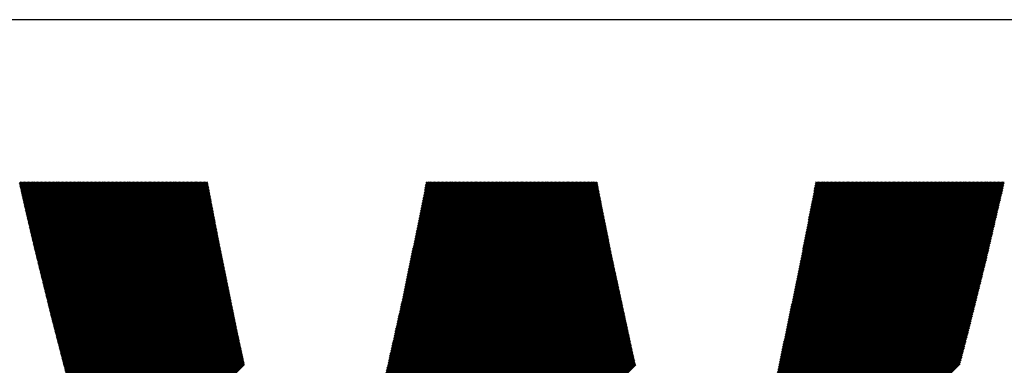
# Model space of a CAD drawing. Header units: millimetres. Extents: x 0 to 840, y 0 to 594.
# Tile 26 of 139: x 211.2 to 217.88, y 279.58 to 281.92. Entities that reach past the tile are written whole.
import ezdxf

# ---------------------------------------------------------------- set-up
doc = ezdxf.new("R2010")
doc.units = ezdxf.units.MM
doc.header["$LTSCALE"] = 0.36378
doc.layers.add('NoLayerName_001', color=7, linetype='Continuous')
doc.layers.add('NoLayerName_002', color=7, linetype='Continuous')

# ---------------------------------------------------------------- blocks, each defined once
blk = doc.blocks.new('JZB_0013')
at = {"layer": 'NoLayerName_002', "color": 164, "linetype": 'Continuous', "lineweight": 25}
for p, q in [((21.0005, 4.8289), (21.0115, 4.8399)), ((21.0021, 4.8216), (21.0204, 4.8399)), ((21.0037, 4.8143), (21.0293, 4.8399)), ((21.0054, 4.807), (21.0382, 4.8399)), ((21.007, 4.7998), (21.0471, 4.8399)), ((21.0086, 4.7925), (21.056, 4.8399)), ((21.0103, 4.7852), (21.0649, 4.8399)), ((21.0119, 4.7779), (21.0738, 4.8399)), ((21.0135, 4.7707), (21.0828, 4.8399)), ((21.0152, 4.7634), (21.0917, 4.8399)), ((21.0168, 4.7561), (21.1006, 4.8399)), ((21.0185, 4.7489), (21.1095, 4.8399)), ((21.0201, 4.7416), (21.1184, 4.8399)), ((21.0218, 4.7344), (21.1273, 4.8399)), ((21.0234, 4.7271), (21.1362, 4.8399)), ((21.0251, 4.7198), (21.1451, 4.8399)), ((21.0267, 4.7126), (21.154, 4.8399)), ((21.0284, 4.7053), (21.1629, 4.8399)), ((21.03, 4.6981), (21.1718, 4.8399)), ((21.0317, 4.6908), (21.1808, 4.8399)), ((21.0333, 4.6836), (21.1897, 4.8399)), ((21.035, 4.6763), (21.1986, 4.8399)), ((21.0366, 4.6691), (21.2075, 4.8399)), ((21.0383, 4.6618), (21.2164, 4.8399)), ((21.0399, 4.6545), (21.2253, 4.8399)), ((21.0416, 4.6473), (21.2342, 4.8399)), ((21.0433, 4.6401), (21.2431, 4.8399)), ((21.045, 4.6329), (21.252, 4.8399)), ((21.0467, 4.6257), (21.2609, 4.8399)), ((21.0484, 4.6184), (21.2698, 4.8399)), ((21.0501, 4.6112), (21.2787, 4.8399)), ((21.0518, 4.604), (21.2877, 4.8399)), ((21.0534, 4.5968), (21.2966, 4.8399)), ((21.0551, 4.5896), (21.3055, 4.8399)), ((21.0568, 4.5823), (21.3144, 4.8399)), ((21.0585, 4.5751), (21.3233, 4.8399)), ((21.0602, 4.5679), (21.3322, 4.8399)), ((21.0619, 4.5607), (21.3411, 4.8399)), ((21.0636, 4.5535), (21.35, 4.8399)), ((21.0653, 4.5463), (21.3589, 4.8399)), ((21.067, 4.539), (21.3678, 4.8399)), ((21.0687, 4.5318), (21.3767, 4.8399)), ((21.0703, 4.5246), (21.3856, 4.8399)), ((21.072, 4.5174), (21.3946, 4.8399)), ((21.0737, 4.5102), (21.4035, 4.8399)), ((21.0754, 4.5029), (21.4124, 4.8399)), ((21.0771, 4.4957), (21.4213, 4.8399)), ((21.0788, 4.4885), (21.4302, 4.8399)), ((21.0805, 4.4813), (21.4391, 4.8399)), ((21.0822, 4.4741), (21.448, 4.8399)), ((21.0839, 4.4669), (21.4569, 4.8399)), ((21.0856, 4.4596), (21.4658, 4.8399)), ((21.0872, 4.4524), (21.4747, 4.8399)), ((21.0889, 4.4452), (21.4836, 4.8399)), ((21.0906, 4.438), (21.4925, 4.8399)), ((21.0923, 4.4308), (21.5015, 4.8399)), ((21.094, 4.4235), (21.5104, 4.8399)), ((21.0957, 4.4164), (21.5193, 4.8399)), ((21.0975, 4.4092), (21.5282, 4.8399)), ((21.0992, 4.402), (21.5371, 4.8399)), ((21.101, 4.3949), (21.546, 4.8399)), ((21.1027, 4.3877), (21.5549, 4.8399)), ((21.1045, 4.3806), (21.5638, 4.8399)), ((21.1063, 4.3734), (21.5727, 4.8399)), ((21.108, 4.3663), (21.5816, 4.8399)), ((21.1098, 4.3591), (21.5905, 4.8399)), ((21.1115, 4.352), (21.5994, 4.8399)), ((21.1133, 4.3448), (21.6084, 4.8399)), ((21.115, 4.3377), (21.6173, 4.8399)), ((21.1168, 4.3305), (21.6262, 4.8399)), ((21.1186, 4.3234), (21.6351, 4.8399)), ((21.1203, 4.3162), (21.644, 4.8399)), ((21.1221, 4.3091), (21.6529, 4.8399)), ((21.1238, 4.3019), (21.6618, 4.8399)), ((21.1256, 4.2948), (21.6707, 4.8399)), ((21.1273, 4.2876), (21.6796, 4.8399)), ((21.1291, 4.2805), (21.6885, 4.8399)), ((21.1308, 4.2733), (21.6974, 4.8399)), ((21.1326, 4.2662), (21.7063, 4.8399)), ((21.1344, 4.259), (21.7153, 4.8399)), ((21.1361, 4.2518), (21.7242, 4.8399)), ((21.1379, 4.2447), (21.7331, 4.8399)), ((21.1396, 4.2375), (21.742, 4.8399)), ((21.1414, 4.2304), (21.7509, 4.8399)), ((21.1431, 4.2232), (21.7598, 4.8399)), ((21.1449, 4.2161), (21.7687, 4.8399)), ((21.1467, 4.2089), (21.7776, 4.8399)), ((21.1484, 4.2018), (21.7865, 4.8399)), ((21.1502, 4.1946), (21.7954, 4.8399)), ((21.1519, 4.1875), (21.8043, 4.8399)), ((21.1537, 4.1803), (21.8132, 4.8399)), ((21.1554, 4.1732), (21.8222, 4.8399)), ((21.1572, 4.166), (21.8311, 4.8399)), ((21.1589, 4.1589), (21.84, 4.8399)), ((21.1607, 4.1517), (21.8489, 4.8399)), ((21.1625, 4.1446), (21.8578, 4.8399)), ((21.1642, 4.1374), (21.8667, 4.8399)), ((21.166, 4.1303), (21.8756, 4.8399)), ((21.1677, 4.1231), (21.8845, 4.8399)), ((21.1695, 4.116), (21.8934, 4.8399)), ((21.1712, 4.1088), (21.9023, 4.8399)), ((21.173, 4.1016), (21.9112, 4.8399)), ((21.1747, 4.0945), (21.9202, 4.8399)), ((21.1765, 4.0873), (21.9291, 4.8399)), ((21.1783, 4.0802), (21.938, 4.8399)), ((21.18, 4.073), (21.9469, 4.8399)), ((21.1818, 4.0659), (21.9558, 4.8399)), ((21.1835, 4.0587), (21.9647, 4.8399)), ((21.1853, 4.0516), (21.9736, 4.8399)), ((21.187, 4.0444), (21.9825, 4.8399)), ((21.1888, 4.0373), (21.9914, 4.8399)), ((21.1906, 4.0301), (22.0003, 4.8399)), ((21.1923, 4.023), (22.0092, 4.8399)), ((21.1941, 4.0158), (22.0181, 4.8399)), ((21.1958, 4.0087), (22.0271, 4.8399)), ((21.1976, 4.0015), (22.036, 4.8399)), ((21.1993, 3.9944), (22.0449, 4.8399)), ((21.2011, 3.9872), (22.0538, 4.8399)), ((21.2028, 3.9801), (22.0627, 4.8399)), ((21.2046, 3.9729), (22.0716, 4.8399)), ((21.2064, 3.9658), (22.0805, 4.8399)), ((21.2081, 3.9586), (22.0894, 4.8399)), ((21.2099, 3.9515), (22.0983, 4.8399)), ((21.2116, 3.9443), (22.1072, 4.8399)), ((21.2134, 3.9371), (22.1161, 4.8399)), ((21.2152, 3.93), (22.125, 4.8399)), ((21.217, 3.923), (22.134, 4.8399)), ((21.2188, 3.9159), (22.1429, 4.8399)), ((21.2207, 3.9088), (22.1518, 4.8399)), ((21.2225, 3.9017), (22.1607, 4.8399)), ((21.2243, 3.8946), (22.1696, 4.8399)), ((21.2262, 3.8876), (22.1785, 4.8399)), ((21.228, 3.8805), (22.1874, 4.8399)), ((21.2298, 3.8734), (22.1963, 4.8399)), ((21.2316, 3.8663), (22.2052, 4.8399)), ((21.2335, 3.8592), (22.2141, 4.8399)), ((21.2353, 3.8522), (22.223, 4.8399)), ((21.2371, 3.8451), (22.2319, 4.8399)), ((21.239, 3.838), (22.2409, 4.8399)), ((21.2408, 3.8309), (22.2498, 4.8399)), ((21.2426, 3.8239), (22.2587, 4.8399)), ((21.2445, 3.8168), (22.2676, 4.8399)), ((21.2463, 3.8097), (22.2765, 4.8399)), ((21.2481, 3.8026), (22.2791, 4.8336)), ((21.2499, 3.7955), (22.2805, 4.8261)), ((21.2518, 3.7885), (22.2819, 4.8186)), ((21.2536, 3.7814), (22.2833, 4.8111)), ((23.4323, 3.3143), (24.9244, 4.8064)), ((23.4351, 3.3259), (24.923, 4.8139)), ((23.4378, 3.3376), (24.9216, 4.8214)), ((23.4406, 3.3493), (24.9201, 4.8288)), ((23.4434, 3.361), (24.9187, 4.8363)), ((23.4462, 3.3727), (24.9134, 4.8399)), ((23.4489, 3.3844), (24.9045, 4.8399)), ((23.4517, 3.396), (24.8956, 4.8399)), ((23.4545, 3.4077), (24.8867, 4.8399)), ((23.4571, 3.4193), (24.8777, 4.8399)), ((23.4597, 3.4307), (24.8688, 4.8399)), ((23.4622, 3.4422), (24.8599, 4.8399)), ((23.4648, 3.4537), (24.851, 4.8399)), ((23.4673, 3.4651), (24.8421, 4.8399)), ((23.4699, 3.4766), (24.8332, 4.8399)), ((23.4724, 3.488), (24.8243, 4.8399)), ((23.475, 3.4995), (24.8154, 4.8399)), ((23.4775, 3.511), (24.8065, 4.8399)), ((23.4801, 3.5224), (24.7976, 4.8399)), ((23.4826, 3.5339), (24.7887, 4.8399)), ((23.4852, 3.5453), (24.7798, 4.8399)), ((23.4877, 3.5568), (24.7708, 4.8399)), ((23.4903, 3.5682), (24.7619, 4.8399)), ((23.4928, 3.5797), (24.753, 4.8399)), ((23.4954, 3.5912), (24.7441, 4.8399)), ((23.4979, 3.6026), (24.7352, 4.8399)), ((23.5005, 3.6141), (24.7263, 4.8399)), ((23.503, 3.6255), (24.7174, 4.8399)), ((23.5056, 3.637), (24.7085, 4.8399)), ((23.5081, 3.6485), (24.6996, 4.8399)), ((23.5107, 3.6599), (24.6907, 4.8399)), ((23.5132, 3.6714), (24.6818, 4.8399)), ((23.5158, 3.6828), (24.6729, 4.8399)), ((23.5183, 3.6943), (24.6639, 4.8399)), ((23.5209, 3.7058), (24.655, 4.8399)), ((23.5234, 3.7172), (24.6461, 4.8399)), ((23.526, 3.7287), (24.6372, 4.8399)), ((23.5285, 3.7401), (24.6283, 4.8399)), ((23.5311, 3.7516), (24.6194, 4.8399)), ((23.5336, 3.763), (24.6105, 4.8399)), ((23.5362, 3.7745), (24.6016, 4.8399)), ((23.5387, 3.786), (24.5927, 4.8399)), ((23.5413, 3.7974), (24.5838, 4.8399)), ((23.5438, 3.8089), (24.5749, 4.8399)), ((23.5464, 3.8203), (24.566, 4.8399)), ((23.5489, 3.8318), (24.557, 4.8399)), ((23.5515, 3.8433), (24.5481, 4.8399)), ((23.554, 3.8547), (24.5392, 4.8399)), ((23.5566, 3.8662), (24.5303, 4.8399)), ((23.5591, 3.8776), (24.5214, 4.8399)), ((23.5617, 3.8891), (24.5125, 4.8399)), ((23.5642, 3.9006), (24.5036, 4.8399)), ((23.5668, 3.912), (24.4947, 4.8399)), ((23.5693, 3.9235), (24.4858, 4.8399)), ((23.5719, 3.9349), (24.4769, 4.8399)), ((23.5744, 3.9464), (24.468, 4.8399)), ((23.577, 3.9578), (24.4591, 4.8399)), ((23.5795, 3.9693), (24.4501, 4.8399)), ((23.5821, 3.9808), (24.4412, 4.8399)), ((23.5847, 3.9922), (24.4323, 4.8399)), ((23.5872, 4.0037), (24.4234, 4.8399)), ((23.5898, 4.0151), (24.4145, 4.8399)), ((23.5923, 4.0266), (24.4056, 4.8399)), ((23.5949, 4.0381), (24.3967, 4.8399)), ((23.5974, 4.0495), (24.3878, 4.8399)), ((23.6, 4.061), (24.3789, 4.8399)), ((23.6025, 4.0724), (24.37, 4.8399)), ((23.6049, 4.0837), (24.3611, 4.8399)), ((23.6072, 4.0949), (24.3522, 4.8399)), ((23.6095, 4.1061), (24.3432, 4.8399)), ((23.6118, 4.1173), (24.3343, 4.8399)), ((23.6141, 4.1285), (24.3254, 4.8399)), ((23.6163, 4.1397), (24.3165, 4.8399)), ((23.6186, 4.1509), (24.3076, 4.8399)), ((23.6209, 4.1621), (24.2987, 4.8399)), ((23.6232, 4.1733), (24.2898, 4.8399)), ((23.6255, 4.1845), (24.2809, 4.8399)), ((23.6278, 4.1957), (24.272, 4.8399)), ((23.6301, 4.2069), (24.2631, 4.8399)), ((23.6324, 4.2182), (24.2542, 4.8399)), ((23.6347, 4.2294), (24.2453, 4.8399)), ((23.637, 4.2406), (24.2363, 4.8399)), ((23.6393, 4.2518), (24.2274, 4.8399)), ((23.6416, 4.263), (24.2185, 4.8399)), ((23.6439, 4.2742), (24.2096, 4.8399)), ((23.6462, 4.2854), (24.2007, 4.8399)), ((23.6485, 4.2966), (24.1918, 4.8399)), ((23.6508, 4.3078), (24.1829, 4.8399)), ((23.6531, 4.319), (24.174, 4.8399)), ((23.6554, 4.3302), (24.1651, 4.8399)), ((23.6577, 4.3414), (24.1562, 4.8399)), ((23.66, 4.3526), (24.1473, 4.8399)), ((23.6622, 4.3638), (24.1383, 4.8399)), ((23.6645, 4.375), (24.1294, 4.8399)), ((23.6668, 4.3862), (24.1205, 4.8399)), ((23.6691, 4.3974), (24.1116, 4.8399)), ((23.6714, 4.4086), (24.1027, 4.8399)), ((23.6737, 4.4198), (24.0938, 4.8399)), ((23.676, 4.431), (24.0849, 4.8399)), ((23.6783, 4.4422), (24.076, 4.8399)), ((23.6806, 4.4534), (24.0671, 4.8399)), ((23.6829, 4.4646), (24.0582, 4.8399)), ((23.6852, 4.4758), (24.0493, 4.8399)), ((23.6875, 4.487), (24.0404, 4.8399)), ((23.6898, 4.4982), (24.0314, 4.8399)), ((23.6921, 4.5094), (24.0225, 4.8399)), ((23.6944, 4.5206), (24.0136, 4.8399)), ((23.6967, 4.5318), (24.0047, 4.8399)), ((23.699, 4.543), (23.9958, 4.8399)), ((23.7013, 4.5543), (23.9869, 4.8399)), ((23.7036, 4.5655), (23.978, 4.8399)), ((23.7058, 4.5767), (23.9691, 4.8399)), ((23.7081, 4.5879), (23.9602, 4.8399)), ((23.7104, 4.5991), (23.9513, 4.8399)), ((23.7127, 4.6103), (23.9424, 4.8399)), ((23.715, 4.6215), (23.9335, 4.8399)), ((23.7173, 4.6327), (23.9245, 4.8399)), ((23.7196, 4.6439), (23.9156, 4.8399)), ((23.7219, 4.6551), (23.9067, 4.8399)), ((23.7242, 4.6663), (23.8978, 4.8399)), ((23.7265, 4.6775), (23.8889, 4.8399)), ((23.7288, 4.6887), (23.88, 4.8399)), ((23.7311, 4.6999), (23.8711, 4.8399)), ((23.7333, 4.711), (23.8622, 4.8399)), ((23.7354, 4.722), (23.8533, 4.8399)), ((23.7375, 4.733), (23.8444, 4.8399)), ((23.7396, 4.7441), (23.8355, 4.8399)), ((23.7418, 4.7551), (23.8266, 4.8399)), ((23.7439, 4.7662), (23.8176, 4.8399)), ((23.746, 4.7772), (23.8087, 4.8399)), ((23.7481, 4.7882), (23.7998, 4.8399)), ((23.7502, 4.7992), (23.7909, 4.8399)), ((23.7523, 4.8102), (23.782, 4.8399)), ((23.7544, 4.8212), (23.7731, 4.8399)), ((23.7565, 4.8322), (23.7642, 4.8399)), ((26.0558, 3.194), (27.6712, 4.8093)), ((26.0585, 3.2055), (27.6737, 4.8208)), ((26.0611, 3.2171), (27.6763, 4.8323)), ((26.0638, 3.2287), (27.675, 4.8399)), ((26.0665, 3.2403), (27.6661, 4.8399)), ((26.0691, 3.2519), (27.6572, 4.8399)), ((26.0718, 3.2634), (27.6483, 4.8399)), ((26.0745, 3.275), (27.6394, 4.8399)), ((26.0771, 3.2866), (27.6305, 4.8399)), ((26.0798, 3.2982), (27.6215, 4.8399)), ((26.0825, 3.3097), (27.6126, 4.8399)), ((26.0852, 3.3213), (27.6037, 4.8399)), ((26.0878, 3.3329), (27.5948, 4.8399)), ((26.0905, 3.3445), (27.5859, 4.8399)), ((26.0932, 3.3561), (27.577, 4.8399)), ((26.0958, 3.3676), (27.5681, 4.8399)), ((26.0985, 3.3792), (27.5592, 4.8399)), ((26.1012, 3.3908), (27.5503, 4.8399)), ((26.1038, 3.4024), (27.5414, 4.8399)), ((26.1065, 3.4139), (27.5325, 4.8399)), ((26.1092, 3.4255), (27.5236, 4.8399)), ((26.1118, 3.4371), (27.5146, 4.8399)), ((26.1145, 3.4487), (27.5057, 4.8399)), ((26.1172, 3.4603), (27.4968, 4.8399)), ((26.1199, 3.4718), (27.4879, 4.8399)), ((26.1225, 3.4834), (27.479, 4.8399)), ((26.1252, 3.495), (27.4701, 4.8399)), ((26.1279, 3.5066), (27.4612, 4.8399)), ((26.1305, 3.5181), (27.4523, 4.8399)), ((26.1332, 3.5297), (27.4434, 4.8399)), ((26.1359, 3.5413), (27.4345, 4.8399)), ((26.1385, 3.5529), (27.4256, 4.8399)), ((26.1409, 3.5642), (27.4167, 4.8399)), ((26.1433, 3.5755), (27.4077, 4.8399)), ((26.1457, 3.5867), (27.3988, 4.8399)), ((26.148, 3.598), (27.3899, 4.8399)), ((26.1504, 3.6093), (27.381, 4.8399)), ((26.1527, 3.6205), (27.3721, 4.8399)), ((26.1551, 3.6318), (27.3632, 4.8399)), ((26.1575, 3.6431), (27.3543, 4.8399)), ((26.1598, 3.6543), (27.3454, 4.8399)), ((26.1622, 3.6656), (27.3365, 4.8399)), ((26.1645, 3.6769), (27.3276, 4.8399)), ((26.1669, 3.6881), (27.3187, 4.8399)), ((26.1693, 3.6994), (27.3098, 4.8399)), ((26.1716, 3.7107), (27.3008, 4.8399)), ((26.174, 3.722), (27.2919, 4.8399)), ((26.1763, 3.7332), (27.283, 4.8399)), ((26.1787, 3.7445), (27.2741, 4.8399)), ((26.1811, 3.7558), (27.2652, 4.8399)), ((26.1834, 3.767), (27.2563, 4.8399)), ((26.1858, 3.7783), (27.2474, 4.8399)), ((26.1882, 3.7896), (27.2385, 4.8399)), ((26.1905, 3.8008), (27.2296, 4.8399)), ((26.1929, 3.8121), (27.2207, 4.8399)), ((26.1952, 3.8234), (27.2118, 4.8399)), ((26.1976, 3.8346), (27.2029, 4.8399)), ((26.2, 3.8459), (27.1939, 4.8399)), ((26.2023, 3.8572), (27.185, 4.8399)), ((26.2047, 3.8684), (27.1761, 4.8399)), ((26.207, 3.8797), (27.1672, 4.8399)), ((26.2094, 3.891), (27.1583, 4.8399)), ((26.2118, 3.9023), (27.1494, 4.8399)), ((26.2141, 3.9135), (27.1405, 4.8399)), ((26.2165, 3.9248), (27.1316, 4.8399)), ((26.2188, 3.9361), (27.1227, 4.8399)), ((26.2212, 3.9473), (27.1138, 4.8399)), ((26.2236, 3.9586), (27.1049, 4.8399)), ((26.2259, 3.9699), (27.0959, 4.8399)), ((26.2283, 3.9811), (27.087, 4.8399)), ((26.2306, 3.9924), (27.0781, 4.8399)), ((26.233, 4.0037), (27.0692, 4.8399)), ((26.2354, 4.0149), (27.0603, 4.8399)), ((26.2377, 4.0262), (27.0514, 4.8399)), ((26.2401, 4.0375), (27.0425, 4.8399)), ((26.2424, 4.0487), (27.0336, 4.8399)), ((26.2448, 4.06), (27.0247, 4.8399)), ((26.2472, 4.0713), (27.0158, 4.8399)), ((26.2495, 4.0826), (27.0069, 4.8399)), ((26.2519, 4.0938), (26.998, 4.8399)), ((26.2542, 4.1051), (26.989, 4.8399)), ((26.2566, 4.1164), (26.9801, 4.8399)), ((26.259, 4.1276), (26.9712, 4.8399)), ((26.2613, 4.1389), (26.9623, 4.8399)), ((26.2637, 4.1502), (26.9534, 4.8399)), ((26.266, 4.1614), (26.9445, 4.8399)), ((26.2684, 4.1727), (26.9356, 4.8399)), ((26.2708, 4.184), (26.9267, 4.8399)), ((26.2731, 4.1952), (26.9178, 4.8399)), ((26.2755, 4.2065), (26.9089, 4.8399)), ((26.2778, 4.2177), (26.9, 4.8399)), ((26.2799, 4.2287), (26.8911, 4.8399)), ((26.282, 4.2398), (26.8821, 4.8399)), ((26.2842, 4.2508), (26.8732, 4.8399)), ((26.2863, 4.2619), (26.8643, 4.8399)), ((26.2884, 4.2729), (26.8554, 4.8399)), ((26.2906, 4.284), (26.8465, 4.8399)), ((26.2927, 4.295), (26.8376, 4.8399)), ((26.2948, 4.3061), (26.8287, 4.8399)), ((26.297, 4.3171), (26.8198, 4.8399)), ((26.2991, 4.3281), (26.8109, 4.8399)), ((26.3013, 4.3392), (26.802, 4.8399)), ((26.3034, 4.3502), (26.7931, 4.8399)), ((26.3055, 4.3613), (26.7842, 4.8399)), ((26.3077, 4.3723), (26.7752, 4.8399)), ((26.3098, 4.3834), (26.7663, 4.8399)), ((26.3119, 4.3944), (26.7574, 4.8399)), ((26.3141, 4.4054), (26.7485, 4.8399)), ((26.3162, 4.4165), (26.7396, 4.8399)), ((26.3183, 4.4275), (26.7307, 4.8399)), ((26.3205, 4.4386), (26.7218, 4.8399)), ((26.3226, 4.4496), (26.7129, 4.8399)), ((26.3247, 4.4607), (26.704, 4.8399)), ((26.3269, 4.4717), (26.6951, 4.8399)), ((26.329, 4.4828), (26.6862, 4.8399)), ((26.3311, 4.4938), (26.6773, 4.8399)), ((26.3333, 4.5048), (26.6683, 4.8399)), ((26.3354, 4.5159), (26.6594, 4.8399)), ((26.3376, 4.5269), (26.6505, 4.8399)), ((26.3397, 4.538), (26.6416, 4.8399)), ((26.3418, 4.549), (26.6327, 4.8399)), ((26.344, 4.5601), (26.6238, 4.8399)), ((26.3461, 4.5711), (26.6149, 4.8399)), ((26.3482, 4.5821), (26.606, 4.8399)), ((26.3504, 4.5932), (26.5971, 4.8399)), ((26.3525, 4.6042), (26.5882, 4.8399)), ((26.3546, 4.6153), (26.5793, 4.8399)), ((26.3568, 4.6263), (26.5704, 4.8399)), ((26.3589, 4.6374), (26.5614, 4.8399)), ((26.361, 4.6484), (26.5525, 4.8399)), ((26.3632, 4.6594), (26.5436, 4.8399)), ((26.3653, 4.6705), (26.5347, 4.8399)), ((26.3674, 4.6815), (26.5258, 4.8399)), ((26.3696, 4.6926), (26.5169, 4.8399)), ((26.3717, 4.7036), (26.508, 4.8399)), ((26.3739, 4.7147), (26.4991, 4.8399)), ((26.376, 4.7257), (26.4902, 4.8399)), ((26.3781, 4.7368), (26.4813, 4.8399)), ((26.3803, 4.7478), (26.4724, 4.8399)), ((26.3824, 4.7588), (26.4635, 4.8399)), ((26.3845, 4.7699), (26.4545, 4.8399)), ((26.3867, 4.7809), (26.4456, 4.8399)), ((26.3888, 4.792), (26.4367, 4.8399)), ((26.3909, 4.803), (26.4278, 4.8399)), ((26.3931, 4.8141), (26.4189, 4.8399)), ((26.3952, 4.8251), (26.41, 4.8399)), ((26.3973, 4.8361), (26.4011, 4.8399)), ((21.2554, 3.7743), (22.2847, 4.8036)), ((21.2573, 3.7672), (22.2861, 4.796)), ((21.2591, 3.7601), (22.2875, 4.7885)), ((21.2609, 3.7531), (22.2889, 4.781)), ((21.2627, 3.746), (22.2903, 4.7735)), ((21.2646, 3.7389), (22.2917, 4.766)), ((21.2664, 3.7318), (22.2931, 4.7585)), ((21.2682, 3.7247), (22.2945, 4.751)), ((21.2701, 3.7177), (22.296, 4.7436)), ((23.4073, 3.2091), (24.9374, 4.7392)), ((23.4101, 3.2208), (24.9359, 4.7467)), ((23.4129, 3.2325), (24.9345, 4.7541)), ((23.4156, 3.2442), (24.933, 4.7616)), ((23.4184, 3.2559), (24.9316, 4.769)), ((23.4212, 3.2675), (24.9301, 4.7765)), ((23.424, 3.2792), (24.9287, 4.784)), ((23.4267, 3.2909), (24.9273, 4.7914)), ((23.4295, 3.3026), (24.9258, 4.7989)), ((26.0398, 3.1245), (27.6553, 4.7401)), ((26.0424, 3.1361), (27.6581, 4.7517)), ((26.0451, 3.1477), (27.6608, 4.7633)), ((26.0478, 3.1592), (27.6635, 4.7749)), ((26.0505, 3.1708), (27.666, 4.7864)), ((26.0531, 3.1824), (27.6686, 4.7979)), ((21.2719, 3.7106), (22.2974, 4.7361)), ((21.2737, 3.7035), (22.2988, 4.7286)), ((21.2756, 3.6964), (22.3002, 4.7211)), ((21.2774, 3.6894), (22.3017, 4.7136)), ((21.2792, 3.6823), (22.3031, 4.7062)), ((21.281, 3.6752), (22.3045, 4.6987)), ((21.2829, 3.6681), (22.306, 4.6912)), ((21.2847, 3.661), (22.3074, 4.6837)), ((21.2865, 3.654), (22.3088, 4.6762)), ((23.3824, 3.104), (24.9504, 4.6721)), ((23.3851, 3.1157), (24.949, 4.6795)), ((23.3879, 3.1273), (24.9475, 4.687)), ((23.3907, 3.139), (24.9461, 4.6944)), ((23.3935, 3.1507), (24.9446, 4.7019)), ((23.3962, 3.1624), (24.9432, 4.7094)), ((23.399, 3.1741), (24.9417, 4.7168)), ((23.4018, 3.1858), (24.9403, 4.7243)), ((23.4046, 3.1974), (24.9388, 4.7317)), ((26.0264, 3.0666), (27.6417, 4.6819)), ((26.0291, 3.0782), (27.6445, 4.6936)), ((26.0318, 3.0898), (27.6472, 4.7052)), ((26.0344, 3.1013), (27.6499, 4.7168)), ((26.0371, 3.1129), (27.6526, 4.7284)), ((21.2884, 3.6469), (22.3103, 4.6688)), ((21.2902, 3.6398), (22.3117, 4.6613)), ((21.292, 3.6327), (22.3131, 4.6538)), ((21.2939, 3.6256), (22.3145, 4.6463)), ((21.2957, 3.6186), (22.316, 4.6389)), ((21.2975, 3.6115), (22.3174, 4.6314)), ((21.2993, 3.6044), (22.3188, 4.6239)), ((21.3012, 3.5973), (22.3203, 4.6164)), ((21.303, 3.5903), (22.3217, 4.6089)), ((23.3574, 2.9988), (24.9637, 4.6051)), ((23.3602, 3.0105), (24.9622, 4.6125)), ((23.3629, 3.0222), (24.9607, 4.6199)), ((23.3657, 3.0339), (24.9592, 4.6273)), ((23.3685, 3.0456), (24.9577, 4.6348)), ((23.3713, 3.0572), (24.9562, 4.6422)), ((23.374, 3.0689), (24.9548, 4.6497)), ((23.3768, 3.0806), (24.9533, 4.6571)), ((23.3796, 3.0923), (24.9519, 4.6646)), ((26.0104, 2.9971), (27.6254, 4.6122)), ((26.0131, 3.0087), (27.6282, 4.6238)), ((26.0158, 3.0203), (27.6309, 4.6354)), ((26.0184, 3.0319), (27.6336, 4.6471)), ((26.0211, 3.0435), (27.6363, 4.6587)), ((26.0238, 3.055), (27.639, 4.6703)), ((21.3048, 3.5832), (22.3231, 4.6015)), ((21.3067, 3.5761), (22.3245, 4.594)), ((21.3085, 3.569), (22.326, 4.5865)), ((21.3103, 3.5619), (22.3274, 4.579)), ((21.3121, 3.5549), (22.3288, 4.5715)), ((21.314, 3.5478), (22.3303, 4.5641)), ((21.3158, 3.5407), (22.3317, 4.5566)), ((21.3176, 3.5336), (22.3331, 4.5491)), ((21.3195, 3.5265), (22.3345, 4.5416)), ((23.3324, 2.8937), (24.9772, 4.5384)), ((23.3352, 2.9054), (24.9757, 4.5458)), ((23.338, 2.9171), (24.9742, 4.5533)), ((23.3407, 2.9287), (24.9727, 4.5607)), ((23.3435, 2.9404), (24.9712, 4.5681)), ((23.3463, 2.9521), (24.9697, 4.5755)), ((23.3491, 2.9638), (24.9682, 4.5829)), ((23.3518, 2.9755), (24.9667, 4.5903)), ((23.3546, 2.9872), (24.9652, 4.5977)), ((25.9944, 2.9277), (27.6091, 4.5424)), ((25.9971, 2.9393), (27.6118, 4.554)), ((25.9997, 2.9508), (27.6146, 4.5657)), ((26.0024, 2.9624), (27.6173, 4.5773)), ((26.0051, 2.974), (27.62, 4.5889)), ((26.0077, 2.9856), (27.6227, 4.6005)), ((21.3213, 3.5195), (22.336, 4.5341)), ((21.3231, 3.5124), (22.3374, 4.5267)), ((21.325, 3.5053), (22.3388, 4.5192)), ((21.3268, 3.4982), (22.3403, 4.5117)), ((21.3286, 3.4911), (22.3417, 4.5042)), ((21.3304, 3.4841), (22.3431, 4.4967)), ((21.3323, 3.477), (22.3445, 4.4893)), ((21.3341, 3.4699), (22.346, 4.4818)), ((21.3359, 3.4628), (22.3474, 4.4743)), ((23.3075, 2.7886), (24.9907, 4.4717)), ((23.3102, 2.8002), (24.9892, 4.4792)), ((23.313, 2.8119), (24.9877, 4.4866)), ((23.3158, 2.8236), (24.9862, 4.494)), ((23.3186, 2.8353), (24.9847, 4.5014)), ((23.3213, 2.847), (24.9832, 4.5088)), ((23.3241, 2.8586), (24.9817, 4.5162)), ((23.3269, 2.8703), (24.9802, 4.5236)), ((23.3296, 2.882), (24.9787, 4.531)), ((25.9784, 2.8582), (27.5928, 4.4727)), ((25.9811, 2.8698), (27.5955, 4.4843)), ((25.9837, 2.8814), (27.5983, 4.4959)), ((25.9864, 2.893), (27.601, 4.5075)), ((25.9891, 2.9045), (27.6037, 4.5192)), ((25.9917, 2.9161), (27.6064, 4.5308)), ((21.3378, 3.4558), (22.3488, 4.4668)), ((21.3396, 3.4487), (22.3503, 4.4593)), ((21.3414, 3.4416), (22.3518, 4.4519)), ((21.3433, 3.4345), (22.3533, 4.4445)), ((21.3451, 3.4274), (22.3548, 4.4371)), ((21.347, 3.4204), (22.3563, 4.4297)), ((21.3489, 3.4134), (22.3578, 4.4223)), ((21.3508, 3.4065), (22.3593, 4.4149)), ((21.3527, 3.3995), (22.3608, 4.4075)), ((23.2816, 2.6825), (25.0041, 4.4051)), ((23.2846, 2.6944), (25.0026, 4.4125)), ((23.2876, 2.7063), (25.0011, 4.4199)), ((23.2906, 2.7182), (24.9996, 4.4273)), ((23.2936, 2.7301), (24.9981, 4.4347)), ((23.2964, 2.7418), (24.9966, 4.4421)), ((23.2991, 2.7535), (24.9952, 4.4495)), ((23.3019, 2.7652), (24.9937, 4.4569)), ((23.3047, 2.7769), (24.9922, 4.4643)), ((25.965, 2.8003), (27.5792, 4.4145)), ((25.9677, 2.8119), (27.5819, 4.4261)), ((25.9704, 2.8235), (27.5847, 4.4378)), ((25.973, 2.8351), (27.5874, 4.4494)), ((25.9757, 2.8466), (27.5901, 4.461)), ((21.3547, 3.3925), (22.3623, 4.4001)), ((21.3566, 3.3855), (22.3638, 4.3927)), ((21.3585, 3.3785), (22.3653, 4.3853)), ((21.3604, 3.3715), (22.3668, 4.3779)), ((21.3623, 3.3645), (22.3683, 4.3705)), ((21.3643, 3.3575), (22.3699, 4.3631)), ((21.3662, 3.3506), (22.3714, 4.3557)), ((21.3681, 3.3436), (22.3729, 4.3483)), ((21.37, 3.3366), (22.3744, 4.3409)), ((23.2548, 2.5755), (25.0176, 4.3384)), ((23.2577, 2.5874), (25.0161, 4.3458)), ((23.2607, 2.5993), (25.0146, 4.3532)), ((23.2637, 2.6112), (25.0131, 4.3606)), ((23.2667, 2.6231), (25.0116, 4.368)), ((23.2697, 2.635), (25.0101, 4.3754)), ((23.2727, 2.6469), (25.0086, 4.3828)), ((23.2756, 2.6587), (25.0071, 4.3902)), ((23.2786, 2.6706), (25.0056, 4.3977)), ((25.949, 2.7309), (27.5629, 4.3448)), ((25.9517, 2.7424), (27.5656, 4.3564)), ((25.9544, 2.754), (27.5684, 4.368)), ((25.957, 2.7656), (27.5711, 4.3796)), ((25.9597, 2.7772), (27.5738, 4.3913)), ((25.9624, 2.7888), (27.5765, 4.4029)), ((21.372, 3.3296), (22.3759, 4.3335)), ((21.3739, 3.3226), (22.3774, 4.3261)), ((21.3758, 3.3156), (22.3789, 4.3187)), ((21.3777, 3.3086), (22.3804, 4.3113)), ((21.3796, 3.3016), (22.3819, 4.3039)), ((21.3816, 3.2947), (22.3834, 4.2965)), ((21.3835, 3.2877), (22.3849, 4.2891)), ((21.3854, 3.2807), (22.3864, 4.2817)), ((21.3873, 3.2737), (22.3879, 4.2743)), ((23.2279, 2.4685), (25.0317, 4.2723)), ((23.2309, 2.4804), (25.0301, 4.2796)), ((23.2339, 2.4922), (25.0285, 4.2869)), ((23.2368, 2.5041), (25.027, 4.2942)), ((23.2398, 2.516), (25.0254, 4.3016)), ((23.2428, 2.5279), (25.0238, 4.3089)), ((23.2458, 2.5398), (25.0222, 4.3162)), ((23.2488, 2.5517), (25.0206, 4.3236)), ((23.2518, 2.5636), (25.0191, 4.331)), ((25.933, 2.6614), (27.5459, 4.2743)), ((25.9357, 2.673), (27.5489, 4.2862)), ((25.9383, 2.6846), (27.5518, 4.298)), ((25.941, 2.6961), (27.5548, 4.3099)), ((25.9437, 2.7077), (27.5575, 4.3215)), ((25.9464, 2.7193), (27.5602, 4.3331)), ((21.3892, 3.2667), (22.3894, 4.2669)), ((21.3912, 3.2597), (22.3909, 4.2595)), ((21.3931, 3.2527), (22.3925, 4.2521)), ((21.395, 3.2457), (22.394, 4.2447)), ((21.3969, 3.2387), (22.3955, 4.2373)), ((21.3988, 3.2318), (22.397, 4.2299)), ((21.4008, 3.2248), (22.3985, 4.2225)), ((21.4027, 3.2178), (22.4, 4.2151)), ((21.4046, 3.2108), (22.4015, 4.2077)), ((23.201, 2.3614), (25.046, 4.2064)), ((23.204, 2.3733), (25.0444, 4.2137)), ((23.207, 2.3852), (25.0428, 4.221)), ((23.21, 2.3971), (25.0412, 4.2283)), ((23.213, 2.409), (25.0396, 4.2356)), ((23.216, 2.4209), (25.038, 4.243)), ((23.2189, 2.4328), (25.0365, 4.2503)), ((23.2219, 2.4447), (25.0349, 4.2576)), ((23.2249, 2.4566), (25.0333, 4.2649)), ((25.9197, 2.6035), (27.5312, 4.215)), ((25.9223, 2.6151), (27.5341, 4.2269)), ((25.925, 2.6267), (27.5371, 4.2387)), ((25.9277, 2.6382), (27.54, 4.2506)), ((25.9303, 2.6498), (27.543, 4.2624)), ((21.4065, 3.2038), (22.403, 4.2003)), ((21.4084, 3.1968), (22.4045, 4.1929)), ((21.4104, 3.1898), (22.406, 4.1855)), ((21.4123, 3.1828), (22.4075, 4.1781)), ((21.4142, 3.1759), (22.409, 4.1707)), ((21.4161, 3.1689), (22.4105, 4.1633)), ((21.418, 3.1619), (22.412, 4.1559)), ((21.42, 3.1549), (22.4135, 4.1485)), ((21.4219, 3.1479), (22.4151, 4.1411)), ((23.1742, 2.2544), (25.0602, 4.1404)), ((23.1772, 2.2663), (25.0586, 4.1478)), ((23.1801, 2.2782), (25.057, 4.1551)), ((23.1831, 2.2901), (25.0555, 4.1624)), ((23.1861, 2.302), (25.0539, 4.1697)), ((23.1891, 2.3139), (25.0523, 4.1771)), ((23.1921, 2.3257), (25.0507, 4.1844)), ((23.1951, 2.3376), (25.0491, 4.1917)), ((23.198, 2.3495), (25.0475, 4.199)), ((25.9036, 2.534), (27.5135, 4.1439)), ((25.9063, 2.5456), (27.5164, 4.1557)), ((25.909, 2.5572), (27.5194, 4.1676)), ((25.9117, 2.5688), (27.5223, 4.1794)), ((25.9143, 2.5804), (27.5253, 4.1913)), ((25.917, 2.5919), (27.5282, 4.2032)), ((21.4238, 3.1409), (22.4166, 4.1337)), ((21.4257, 3.1339), (22.4181, 4.1263)), ((21.4276, 3.1269), (22.4196, 4.1189)), ((21.4296, 3.12), (22.4211, 4.1115)), ((21.4315, 3.113), (22.4226, 4.1041)), ((21.4334, 3.106), (22.4241, 4.0967)), ((21.4353, 3.099), (22.4256, 4.0893)), ((21.4373, 3.092), (22.4271, 4.0819)), ((21.4392, 3.085), (22.4286, 4.0745)), ((23.1473, 2.1473), (25.0745, 4.0745)), ((23.1503, 2.1592), (25.0729, 4.0818)), ((23.1533, 2.1711), (25.0713, 4.0892)), ((23.1563, 2.183), (25.0697, 4.0965)), ((23.1592, 2.1949), (25.0681, 4.1038)), ((23.1622, 2.2068), (25.0665, 4.1111)), ((23.1652, 2.2187), (25.065, 4.1185)), ((23.1682, 2.2306), (25.0634, 4.1258)), ((23.1712, 2.2425), (25.0618, 4.1331)), ((25.8876, 2.4646), (27.4958, 4.0727)), ((25.8903, 2.4762), (27.4987, 4.0846)), ((25.893, 2.4877), (27.5017, 4.0964)), ((25.8956, 2.4993), (27.5046, 4.1083)), ((25.8983, 2.5109), (27.5076, 4.1202)), ((25.901, 2.5225), (27.5105, 4.132)), ((21.4411, 3.078), (22.4301, 4.0671)), ((21.443, 3.071), (22.4316, 4.0597)), ((21.4449, 3.0641), (22.4331, 4.0523)), ((21.4469, 3.0571), (22.4346, 4.0449)), ((21.4488, 3.0501), (22.4361, 4.0374)), ((21.4507, 3.0431), (22.4377, 4.03)), ((21.4526, 3.0361), (22.4392, 4.0226)), ((21.4545, 3.0291), (22.4407, 4.0152)), ((21.4565, 3.0221), (22.4422, 4.0078)), ((23.1203, 2.0402), (25.0887, 4.0086)), ((23.1234, 2.0522), (25.0871, 4.0159)), ((23.1264, 2.0641), (25.0856, 4.0232)), ((23.1294, 2.076), (25.084, 4.0306)), ((23.1324, 2.0879), (25.0824, 4.0379)), ((23.1354, 2.0998), (25.0808, 4.0452)), ((23.1384, 2.1117), (25.0792, 4.0525)), ((23.1413, 2.1236), (25.0776, 4.0599)), ((23.1443, 2.1355), (25.0761, 4.0672)), ((25.8743, 2.4067), (27.481, 4.0134)), ((25.877, 2.4183), (27.484, 4.0253)), ((25.8796, 2.4298), (27.4869, 4.0372)), ((25.8823, 2.4414), (27.4899, 4.049)), ((25.885, 2.453), (27.4928, 4.0609)), ((21.4584, 3.0151), (22.4437, 4.0004)), ((21.4603, 3.0082), (22.4452, 3.993)), ((21.4622, 3.0012), (22.4467, 3.9856)), ((21.4641, 2.9942), (22.4482, 3.9782)), ((21.4661, 2.9872), (22.4497, 3.9708)), ((21.468, 2.9802), (22.4512, 3.9634)), ((21.4699, 2.9732), (22.4527, 3.956)), ((21.4718, 2.9662), (22.4542, 3.9486)), ((21.4737, 2.9592), (22.4557, 3.9412)), ((23.092, 1.9317), (25.103, 3.9427)), ((23.0951, 1.9437), (25.1014, 3.95)), ((23.0983, 1.9558), (25.0998, 3.9573)), ((23.1014, 1.9678), (25.0982, 3.9646)), ((23.1046, 1.9799), (25.0966, 3.972)), ((23.1077, 1.992), (25.0951, 3.9793)), ((23.1109, 2.004), (25.0935, 3.9866)), ((23.114, 2.0161), (25.0919, 3.9939)), ((23.1172, 2.0281), (25.0903, 4.0013)), ((25.8583, 2.3372), (27.4633, 3.9423)), ((25.8609, 2.3488), (27.4663, 3.9542)), ((25.8636, 2.3604), (27.4692, 3.966)), ((25.8663, 2.372), (27.4722, 3.9779)), ((25.8689, 2.3835), (27.4751, 3.9897)), ((25.8716, 2.3951), (27.4781, 4.0016)), ((21.4757, 2.9522), (22.4572, 3.9338)), ((21.4776, 2.9453), (22.4587, 3.9264)), ((21.4795, 2.9383), (22.4603, 3.919)), ((21.4814, 2.9313), (22.4618, 3.9116)), ((21.4833, 2.9243), (22.4633, 3.9042)), ((21.4853, 2.9173), (22.4648, 3.8968)), ((21.4872, 2.9103), (22.4663, 3.8894)), ((21.4891, 2.9033), (22.4678, 3.882)), ((21.491, 2.8963), (22.4693, 3.8746)), ((23.0637, 1.8232), (25.1172, 3.8767)), ((23.0669, 1.8353), (25.1156, 3.8841)), ((23.07, 1.8473), (25.1141, 3.8914)), ((23.0731, 1.8594), (25.1125, 3.8987)), ((23.0763, 1.8714), (25.1109, 3.906)), ((23.0794, 1.8835), (25.1093, 3.9134)), ((23.0826, 1.8955), (25.1077, 3.9207)), ((23.0857, 1.9076), (25.1061, 3.928)), ((23.0889, 1.9196), (25.1046, 3.9353)), ((25.8423, 2.2678), (27.4456, 3.8711)), ((25.8449, 2.2793), (27.4486, 3.883)), ((25.8476, 2.2909), (27.4515, 3.8949)), ((25.8503, 2.3025), (27.4545, 3.9067)), ((25.8529, 2.3141), (27.4574, 3.9186)), ((25.8556, 2.3256), (27.4604, 3.9304)), ((21.4929, 2.8894), (22.4708, 3.8672)), ((21.4949, 2.8824), (22.4723, 3.8598)), ((21.4968, 2.8754), (22.4738, 3.8524)), ((21.4987, 2.8684), (22.4753, 3.845)), ((21.5006, 2.8614), (22.4768, 3.8376)), ((21.5026, 2.8544), (22.4783, 3.8302)), ((21.5045, 2.8474), (22.4798, 3.8228)), ((21.5064, 2.8404), (22.4813, 3.8154)), ((21.5083, 2.8335), (22.4829, 3.808)), ((23.0354, 1.7147), (25.1315, 3.8108)), ((23.0386, 1.7268), (25.1299, 3.8181)), ((23.0417, 1.7389), (25.1283, 3.8255)), ((23.0448, 1.7509), (25.1267, 3.8328)), ((23.048, 1.763), (25.1251, 3.8401)), ((23.0511, 1.775), (25.1236, 3.8474)), ((23.0543, 1.7871), (25.122, 3.8548)), ((23.0574, 1.7991), (25.1204, 3.8621)), ((23.0606, 1.8112), (25.1188, 3.8694)), ((25.8289, 2.2099), (27.4308, 3.8118)), ((25.8316, 2.2214), (27.4338, 3.8237)), ((25.8342, 2.233), (27.4368, 3.8356)), ((25.8369, 2.2446), (27.4397, 3.8474)), ((25.8396, 2.2562), (27.4427, 3.8593)), ((21.5102, 2.8265), (22.4845, 3.8007)), ((21.5122, 2.8195), (22.4861, 3.7934)), ((21.5141, 2.8125), (22.4877, 3.7861)), ((21.516, 2.8055), (22.4893, 3.7788)), ((21.5179, 2.7985), (22.4909, 3.7715)), ((21.5198, 2.7915), (22.4925, 3.7642)), ((21.5218, 2.7845), (22.4941, 3.7569)), ((21.5237, 2.7776), (22.4957, 3.7495)), ((21.5256, 2.7706), (22.4973, 3.7422)), ((22.1327, 0.723), (25.1473, 3.7376)), ((23.0064, 1.6056), (25.1457, 3.7449)), ((23.0097, 1.6177), (25.1442, 3.7522)), ((23.0129, 1.6299), (25.1426, 3.7595)), ((23.0161, 1.642), (25.141, 3.7669)), ((23.0193, 1.6541), (25.1394, 3.7742)), ((23.0225, 1.6663), (25.1378, 3.7815)), ((23.0258, 1.6784), (25.1362, 3.7888)), ((23.029, 1.6905), (25.1347, 3.7962)), ((23.0322, 1.7026), (25.1331, 3.8035)), ((25.8115, 2.139), (27.4119, 3.7394)), ((25.8144, 2.1508), (27.415, 3.7515)), ((25.8174, 2.1627), (27.4182, 3.7635)), ((25.8203, 2.1745), (27.4213, 3.7756)), ((25.8232, 2.1864), (27.4245, 3.7876)), ((25.8262, 2.1982), (27.4276, 3.7997)), ((21.5275, 2.7636), (22.4989, 3.7349)), ((21.5294, 2.7566), (22.5005, 3.7276)), ((21.5314, 2.7496), (22.5021, 3.7203)), ((21.5333, 2.7426), (22.5037, 3.713)), ((21.5352, 2.7356), (22.5052, 3.7057)), ((21.5371, 2.7286), (22.5068, 3.6984)), ((21.539, 2.7216), (22.5084, 3.691)), ((21.541, 2.7147), (22.51, 3.6837)), ((21.5429, 2.7077), (22.5116, 3.6764)), ((22.1349, 0.7162), (25.1489, 3.7302)), ((22.1371, 0.7095), (25.1505, 3.7229)), ((22.1392, 0.7028), (25.1521, 3.7156)), ((22.1414, 0.696), (25.1537, 3.7083)), ((22.1436, 0.6893), (25.1552, 3.701)), ((22.1457, 0.6825), (25.1568, 3.6936)), ((22.1479, 0.6758), (25.1584, 3.6863)), ((22.1501, 0.6691), (25.16, 3.679)), ((22.1523, 0.6623), (25.1616, 3.6717)), ((25.7968, 2.0798), (27.3962, 3.6791)), ((25.7998, 2.0916), (27.3993, 3.6912)), ((25.8027, 2.1035), (27.4024, 3.7032)), ((25.8056, 2.1153), (27.4056, 3.7153)), ((25.8086, 2.1272), (27.4087, 3.7273)), ((21.5448, 2.7007), (22.5132, 3.6691)), ((21.5467, 2.6937), (22.5148, 3.6618)), ((21.5486, 2.6867), (22.5164, 3.6545)), ((21.5506, 2.6797), (22.518, 3.6472)), ((21.5525, 2.6727), (22.5196, 3.6399)), ((21.5544, 2.6657), (22.5212, 3.6326)), ((21.5563, 2.6588), (22.5228, 3.6252)), ((21.5582, 2.6518), (22.5244, 3.6179)), ((21.5602, 2.6448), (22.526, 3.6106)), ((22.1544, 0.6556), (25.1633, 3.6644)), ((22.1566, 0.6489), (25.165, 3.6573)), ((22.1588, 0.6421), (25.1667, 3.6501)), ((22.1609, 0.6354), (25.1684, 3.6429)), ((22.1631, 0.6286), (25.1702, 3.6357)), ((22.1653, 0.6219), (25.1719, 3.6285)), ((22.1674, 0.6152), (25.1736, 3.6213)), ((22.1696, 0.6084), (25.1753, 3.6141)), ((22.1718, 0.6017), (25.177, 3.6069)), ((25.7792, 2.0087), (27.3773, 3.6068)), ((25.7822, 2.0206), (27.3804, 3.6188)), ((25.7851, 2.0324), (27.3836, 3.6309)), ((25.788, 2.0443), (27.3867, 3.6429)), ((25.791, 2.0561), (27.3899, 3.655)), ((25.7939, 2.0679), (27.393, 3.6671)), ((21.5621, 2.6378), (22.5276, 3.6033)), ((22.174, 0.5949), (25.1787, 3.5997))]:
    blk.add_line(p, q, dxfattribs=at)

msp = doc.modelspace()

# ---------------------------------------------------------------- linework, layer by layer
at = {"layer": 'NoLayerName_001', "color": 7, "linetype": 'Continuous', "lineweight": 25}
msp.add_line((223.1991, 281.919), (189.1991, 281.919), dxfattribs=at)

# ---------------------------------------------------------------- block references
at = {"layer": 'NoLayerName_001'}
msp.add_blockref('JZB_0013', (190.2011, 275.9792), dxfattribs=at)

doc.saveas('drawing.dxf')
